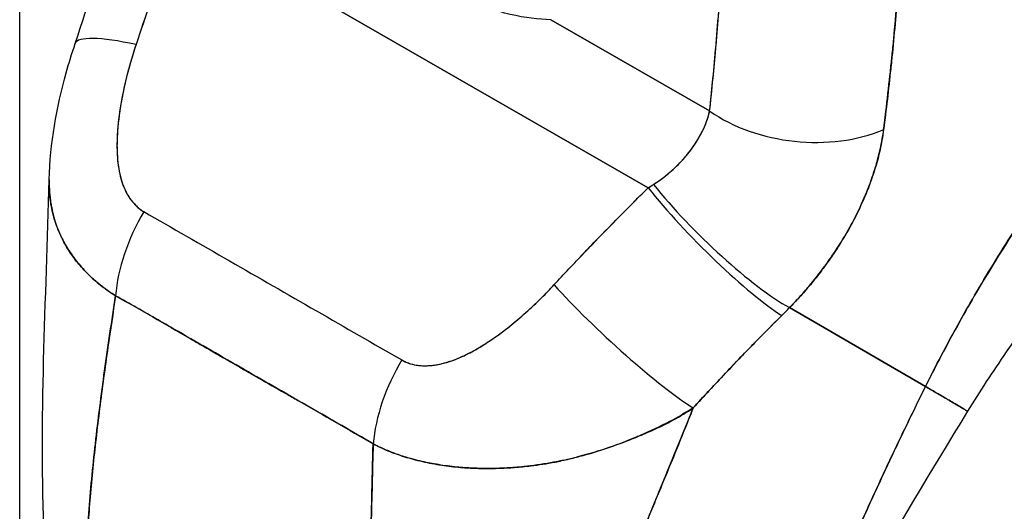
# Model space of a CAD drawing. Extents: x 807 to 1172, y 30 to 260.
# Tile 155 of 214: x 1121.332 to 1122.571, y 113.081 to 113.699. Entities that reach past the tile are written whole.
import ezdxf

# ---------------------------------------------------------------- set-up
doc = ezdxf.new("R2010")
doc.units = 0
doc.header["$LTSCALE"] = 4
doc.header["$MEASUREMENT"] = 0
doc.layers.get('0').update_dxf_attribs({"linetype": 'CONTINUOUS'})

msp = doc.modelspace()

# ---------------------------------------------------------------- linework, layer by layer
for p, q in [((1121.3324, 137.3427), (1121.3324, 93.7753)), ((1121.5292, 113.8287), (1122.1232, 113.4876)), ((1122.1232, 113.4876), (1121.5292, 113.8287)), ((1122.0007, 113.6988), (1122.2005, 113.5841)), ((1122.2005, 113.5841), (1122.0007, 113.6988)), ((1122.014, 113.3755), (1122.014, 113.3755)), ((1122.472, 113.2378), (1122.3011, 113.337)), ((1122.3011, 113.337), (1122.472, 113.2378)), ((1122.2473, 113.2828), (1122.2473, 113.2828))]:
    msp.add_line(p, q)
for centre, major_axis, ratio, start_param, end_param in [((1122.2387, 113.6323), (-0.0362, 0.0579), 0.55296, 6.054183, 6.054196), ((1121.5601, 113.6155), (-0.1578, 0.0535), 0.16876, 5.309456, 6.283192), ((1121.5601, 113.6155), (-0.1578, 0.0535), 0.16876, 5.309456, 6.283192), ((1122.1861, 113.5995), (0.027, -0.0432), 0.552959, 1.762772, 1.762851), ((1122.1799, 113.5955), (-0.0218, 0.0348), 0.55296, 4.549654, 4.549774), ((1122.3183, 113.6519), (-0.1656, 0.0177), 0.638822, 0.850182, 2.294028), ((1122.3183, 113.6519), (0.1656, -0.0177), 0.638823, 3.991777, 5.435629), ((1122.1799, 113.5955), (-0.0218, 0.0348), 0.552969, 3.897156, 3.89717), ((1122.1861, 113.5995), (0.027, -0.0432), 0.552995, 0.568745, 0.568754), ((1122.0222, 113.5308), (0.2117, 0.098), 0.368693, 5.032916, 5.068628), ((1122.0221, 113.5309), (0.2118, 0.0979), 0.369348, 5.033016, 5.068724), ((1122.2044, 113.4355), (0.117, -0.1186), 0.154633, 4.111882, 5.690605), ((1122.2044, 113.4355), (-0.117, 0.1186), 0.154633, 0.970291, 2.549012), ((1122.2146, 113.4458), (-0.1193, 0.1162), 0.189059, 0.979731, 2.545471), ((1122.2146, 113.4458), (0.1193, -0.1162), 0.18906, 4.121324, 5.687063), ((1121.5699, 113.4055), (0.0822, 0.1449), 0.578723, 1.539576, 2.24744), ((1121.5699, 113.4055), (-0.0822, -0.1449), 0.578723, 4.681168, 5.389033), ((1121.9763, 113.3522), (0.0166, 0.0289), 0.578826, 5.28621, 5.288828), ((1122.0069, 113.3699), (-0.00999, -0.00001), 0.575125, 1.237546, 1.238874), ((1122.0069, 113.3699), (0.00999, 0.00001), 0.575125, 4.379139, 4.380466), ((1122.0859, 113.3134), (-0.1222, 0.1132), 0.124258, 0.964025, 2.552973), ((1122.0859, 113.3134), (0.1222, -0.1132), 0.124257, 4.105617, 5.694566), ((1122.1314, 113.4186), (0.2793, 0.2315), 0.483307, 4.891503, 4.930611), ((1122.1314, 113.4186), (-0.2792, -0.2315), 0.483289, 1.7499, 1.789015), ((1121.8946, 113.2191), (0.0837, 0.144), 0.578918, 1.545598, 2.253463), ((1121.8946, 113.2191), (-0.0837, -0.144), 0.578918, 4.687191, 5.395055), ((1121.6981, 113.2194), (-0.0498, -0.0867), 0.578826, 4.782797, 4.784329), ((1121.8371, 113.1396), (-0.0448, -0.078), 0.578826, 4.782379, 4.78244)]:
    msp.add_ellipse(centre, major_axis=major_axis, ratio=ratio, start_param=start_param, end_param=end_param)
for points, knots in [([(1122.472, 113.2378), (1122.4828, 113.2596), (1122.4948, 113.2826), (1122.508, 113.3066), (1122.5212, 113.3307), (1122.5357, 113.3558), (1122.5515, 113.3819), (1122.5673, 113.4079), (1122.5845, 113.4349), (1122.6031, 113.4626), (1122.6217, 113.4904), (1122.6418, 113.5188), (1122.6633, 113.5478), (1122.6848, 113.5767), (1122.7079, 113.6062), (1122.7324, 113.6359), (1122.7569, 113.6656), (1122.783, 113.6955), (1122.8105, 113.7253), (1122.8381, 113.7551), (1122.8671, 113.7848), (1122.8976, 113.8141), (1122.9281, 113.8433), (1122.9601, 113.8721), (1122.9934, 113.9)], [0, 0, 0, 0, 0.124948, 0.124948, 0.124948, 0.249955, 0.249955, 0.249955, 0.374963, 0.374963, 0.374963, 0.49997, 0.49997, 0.49997, 0.624978, 0.624978, 0.624978, 0.749985, 0.749985, 0.749985, 0.874993, 0.874993, 0.874993, 1, 1, 1, 1]), ([(1122.9934, 113.9), (1122.9838, 113.8919), (1122.9743, 113.8838), (1122.9649, 113.8756), (1122.9482, 113.861), (1122.9319, 113.8462), (1122.9159, 113.8313), (1122.8999, 113.8164), (1122.8843, 113.8013), (1122.8691, 113.7861), (1122.8539, 113.771), (1122.8391, 113.7557), (1122.8246, 113.7404), (1122.8102, 113.7251), (1122.7962, 113.7098), (1122.7825, 113.6944), (1122.7689, 113.6791), (1122.7557, 113.6638), (1122.7429, 113.6485), (1122.73, 113.6332), (1122.7176, 113.6179), (1122.7056, 113.6028), (1122.6935, 113.5876), (1122.6819, 113.5725), (1122.6707, 113.5576), (1122.6594, 113.5427), (1122.6486, 113.5278), (1122.6381, 113.5132), (1122.6277, 113.4985), (1122.6176, 113.484), (1122.6079, 113.4697), (1122.5982, 113.4554), (1122.5889, 113.4413), (1122.58, 113.4274), (1122.571, 113.4135), (1122.5624, 113.3998), (1122.5542, 113.3863), (1122.546, 113.3729), (1122.5381, 113.3597), (1122.5306, 113.3467), (1122.5231, 113.3338), (1122.516, 113.3211), (1122.5091, 113.3087), (1122.5023, 113.2963), (1122.4958, 113.2842), (1122.4896, 113.2723), (1122.4834, 113.2605), (1122.4775, 113.249), (1122.472, 113.2378)], [0, 0, 0, 0, 0.036069, 0.036069, 0.036069, 0.100331, 0.100331, 0.100331, 0.164593, 0.164593, 0.164593, 0.228855, 0.228855, 0.228855, 0.293118, 0.293118, 0.293118, 0.35738, 0.35738, 0.35738, 0.421642, 0.421642, 0.421642, 0.485904, 0.485904, 0.485904, 0.550166, 0.550166, 0.550166, 0.614429, 0.614429, 0.614429, 0.678691, 0.678691, 0.678691, 0.742953, 0.742953, 0.742953, 0.807215, 0.807215, 0.807215, 0.871477, 0.871477, 0.871477, 0.93574, 0.93574, 0.93574, 1, 1, 1, 1]), ([(1122.0007, 113.6988), (1121.9855, 113.699), (1121.9685, 113.7011), (1121.9496, 113.7055), (1121.9308, 113.7099), (1121.9101, 113.7166), (1121.8897, 113.7257), (1121.8692, 113.7349), (1121.849, 113.7464), (1121.8294, 113.7603), (1121.8099, 113.7741), (1121.7909, 113.7902), (1121.7734, 113.8066), (1121.756, 113.823), (1121.7402, 113.8399), (1121.7248, 113.8573)], [0, 0, 0, 0, 0.2, 0.2, 0.2, 0.4, 0.4, 0.4, 0.6, 0.6, 0.6, 0.8, 0.8, 0.8, 1, 1, 1, 1]), ([(1122.2005, 113.5841), (1122.2034, 113.611), (1122.206, 113.6385), (1122.2085, 113.6666), (1122.2109, 113.6947), (1122.2131, 113.7234), (1122.2151, 113.7527), (1122.2171, 113.782), (1122.2189, 113.8118), (1122.2204, 113.8422)], [0, 0, 0, 0, 0.333333, 0.333333, 0.333333, 0.666667, 0.666667, 0.666667, 1, 1, 1, 1]), ([(1122.2005, 113.5841), (1122.2031, 113.6084), (1122.2055, 113.6328), (1122.2077, 113.6575), (1122.2103, 113.6874), (1122.2127, 113.7175), (1122.2147, 113.7478), (1122.2169, 113.7791), (1122.2188, 113.8106), (1122.2204, 113.8422)], [0, 0, 0, 0, 0.288491, 0.288491, 0.288491, 0.638459, 0.638459, 0.638459, 1, 1, 1, 1]), ([(1121.5292, 113.8287), (1121.5249, 113.8138), (1121.5206, 113.799), (1121.5161, 113.7843), (1121.5151, 113.7808), (1121.514, 113.7773), (1121.5129, 113.7737), (1121.5081, 113.7579), (1121.5033, 113.7423), (1121.4983, 113.7268), (1121.4976, 113.7245), (1121.4969, 113.7223), (1121.4962, 113.72), (1121.4905, 113.7023), (1121.4847, 113.6848), (1121.4788, 113.6675)], [0, 0, 0, 0, 0.268639, 0.268639, 0.268639, 0.333333, 0.333333, 0.333333, 0.623788, 0.623788, 0.623788, 0.666667, 0.666667, 0.666667, 1, 1, 1, 1]), ([(1121.5292, 113.8287), (1121.5239, 113.8102), (1121.5184, 113.7918), (1121.5129, 113.7737), (1121.5074, 113.7556), (1121.5018, 113.7376), (1121.4961, 113.72), (1121.4905, 113.7023), (1121.4847, 113.6848), (1121.4788, 113.6675)], [0, 0, 0, 0, 0.333333, 0.333333, 0.333333, 0.666667, 0.666667, 0.666667, 1, 1, 1, 1]), ([(1122.4194, 113.5609), (1122.4198, 113.5636), (1122.4201, 113.5663), (1122.4204, 113.569), (1122.421, 113.5738), (1122.4215, 113.5786), (1122.4221, 113.5834), (1122.4239, 113.5985), (1122.4257, 113.6136), (1122.4273, 113.6285), (1122.428, 113.635), (1122.4287, 113.6415), (1122.4294, 113.648), (1122.4296, 113.6498), (1122.4298, 113.6516), (1122.43, 113.6534), (1122.4307, 113.6606), (1122.4314, 113.6678), (1122.4321, 113.6749), (1122.4336, 113.6911), (1122.435, 113.7071), (1122.4363, 113.7229), (1122.4367, 113.7282), (1122.4371, 113.7334), (1122.4375, 113.7387), (1122.4376, 113.7401), (1122.4377, 113.7415), (1122.4379, 113.7429), (1122.4387, 113.7533), (1122.4394, 113.7636), (1122.4402, 113.7738), (1122.4415, 113.7923), (1122.4428, 113.8105), (1122.4438, 113.8281)], [0, 0, 0, 0, 0.029161, 0.029161, 0.029161, 0.080621, 0.080621, 0.080621, 0.243196, 0.243196, 0.243196, 0.313778, 0.313778, 0.313778, 0.333333, 0.333333, 0.333333, 0.41251, 0.41251, 0.41251, 0.591045, 0.591045, 0.591045, 0.650584, 0.650584, 0.650584, 0.666667, 0.666667, 0.666667, 0.784923, 0.784923, 0.784923, 1, 1, 1, 1]), ([(1122.4438, 113.8281), (1122.4419, 113.7967), (1122.4397, 113.7657), (1122.4373, 113.7354), (1122.4372, 113.7339), (1122.437, 113.7324), (1122.4369, 113.7308), (1122.4346, 113.7021), (1122.4321, 113.674), (1122.4293, 113.6464), (1122.429, 113.6433), (1122.4286, 113.6403), (1122.4283, 113.6373), (1122.4256, 113.6114), (1122.4226, 113.5859), (1122.4194, 113.5609)], [0, 0, 0, 0, 0.333333, 0.333333, 0.333333, 0.350215, 0.350215, 0.350215, 0.666667, 0.666667, 0.666667, 0.701162, 0.701162, 0.701162, 1, 1, 1, 1]), ([(1121.3696, 113.498), (1121.3707, 113.5431), (1121.3789, 113.5882), (1121.3944, 113.6445), (1121.3982, 113.6568), (1121.4023, 113.6689)], [0, 0, 0, 0, 0.4156798, 0.4156798, 0.5322905, 0.5322905, 0.5322905, 0.5322905]), ([(1121.4788, 113.6675), (1121.4738, 113.6521), (1121.4695, 113.6374), (1121.4661, 113.6233), (1121.4626, 113.6093), (1121.4601, 113.5959), (1121.4582, 113.5832), (1121.4564, 113.5705), (1121.4552, 113.5584), (1121.4549, 113.5471), (1121.4546, 113.5358), (1121.4551, 113.5253), (1121.4565, 113.5156), (1121.4578, 113.5059), (1121.46, 113.4972), (1121.463, 113.4895), (1121.466, 113.4819), (1121.4699, 113.4753), (1121.4742, 113.47), (1121.4786, 113.4647), (1121.4833, 113.4605), (1121.4887, 113.4576)], [0, 0, 0, 0, 0.142857, 0.142857, 0.142857, 0.285714, 0.285714, 0.285714, 0.428571, 0.428571, 0.428571, 0.571429, 0.571429, 0.571429, 0.714286, 0.714286, 0.714286, 0.857143, 0.857143, 0.857143, 1, 1, 1, 1]), ([(1121.4788, 113.6675), (1121.4763, 113.6601), (1121.474, 113.6526), (1121.4718, 113.645), (1121.4693, 113.6363), (1121.467, 113.6276), (1121.465, 113.6189), (1121.463, 113.6103), (1121.4613, 113.6016), (1121.4598, 113.5931), (1121.4585, 113.5854), (1121.4574, 113.5777), (1121.4565, 113.5702), (1121.4558, 113.5635), (1121.4553, 113.5569), (1121.455, 113.5504), (1121.4549, 113.5479), (1121.4549, 113.5455), (1121.4549, 113.543), (1121.4548, 113.5397), (1121.4549, 113.5364), (1121.455, 113.5331), (1121.4551, 113.5279), (1121.4555, 113.5229), (1121.4561, 113.518), (1121.4567, 113.5135), (1121.4574, 113.5091), (1121.4583, 113.5049), (1121.4592, 113.501), (1121.4602, 113.4973), (1121.4615, 113.4937), (1121.4618, 113.4928), (1121.4621, 113.4919), (1121.4624, 113.491), (1121.4633, 113.4887), (1121.4643, 113.4864), (1121.4653, 113.4842), (1121.4667, 113.4815), (1121.4681, 113.4788), (1121.4697, 113.4764), (1121.4711, 113.4741), (1121.4727, 113.4719), (1121.4743, 113.4699), (1121.4759, 113.4681), (1121.4775, 113.4663), (1121.4792, 113.4647), (1121.4807, 113.4633), (1121.4823, 113.4619), (1121.484, 113.4607), (1121.4855, 113.4596), (1121.4871, 113.4585), (1121.4887, 113.4576)], [0, 0, 0, 0, 0.090139, 0.090139, 0.090139, 0.192543, 0.192543, 0.192543, 0.294178, 0.294178, 0.294178, 0.386219, 0.386219, 0.386219, 0.468683, 0.468683, 0.468683, 0.5, 0.5, 0.5, 0.543483, 0.543483, 0.543483, 0.612641, 0.612641, 0.612641, 0.676614, 0.676614, 0.676614, 0.73542, 0.73542, 0.73542, 0.75, 0.75, 0.75, 0.789344, 0.789344, 0.789344, 0.838902, 0.838902, 0.838902, 0.884415, 0.884415, 0.884415, 0.926226, 0.926226, 0.926226, 0.964707, 0.964707, 0.964707, 1, 1, 1, 1]), ([(1122.8824, 113.6152), (1122.8512, 113.591), (1122.8174, 113.5619), (1122.7486, 113.496), (1122.7129, 113.4581), (1122.6418, 113.3748), (1122.6058, 113.3279), (1122.5565, 113.2564), (1122.5401, 113.2314), (1122.525, 113.2067)], [0, 0, 0, 0, 0.446383, 0.446383, 0.917033, 0.917033, 1.437188, 1.437188, 1.71586, 1.71586, 1.71586, 1.71586]), ([(1122.1299, 113.4918), (1122.143, 113.5004), (1122.1545, 113.51), (1122.1642, 113.5202), (1122.174, 113.5304), (1122.1819, 113.5414), (1122.1879, 113.5522), (1122.194, 113.563), (1122.1982, 113.5737), (1122.2005, 113.5841)], [0, 0, 0, 0, 0.333333, 0.333333, 0.333333, 0.666667, 0.666667, 0.666667, 1, 1, 1, 1]), ([(1122.1299, 113.4918), (1122.1322, 113.4933), (1122.1344, 113.4948), (1122.1366, 113.4963), (1122.1393, 113.4982), (1122.1419, 113.5002), (1122.1445, 113.5022), (1122.1472, 113.5044), (1122.1499, 113.5066), (1122.1525, 113.5089), (1122.1553, 113.5114), (1122.1581, 113.5139), (1122.1607, 113.5166), (1122.1636, 113.5195), (1122.1664, 113.5225), (1122.1691, 113.5255), (1122.172, 113.5289), (1122.1748, 113.5324), (1122.1775, 113.536), (1122.1804, 113.54), (1122.1831, 113.544), (1122.1856, 113.5481), (1122.1884, 113.5528), (1122.1908, 113.5574), (1122.193, 113.5621), (1122.1954, 113.5674), (1122.1974, 113.5726), (1122.1989, 113.5778), (1122.1995, 113.5799), (1122.2, 113.582), (1122.2005, 113.5841)], [0, 0, 0, 0, 0.060949, 0.060949, 0.060949, 0.135639, 0.135639, 0.135639, 0.215708, 0.215708, 0.215708, 0.303486, 0.303486, 0.303486, 0.401292, 0.401292, 0.401292, 0.511372, 0.511372, 0.511372, 0.635855, 0.635855, 0.635855, 0.776826, 0.776826, 0.776826, 0.936006, 0.936006, 0.936006, 1, 1, 1, 1]), ([(1122.3011, 113.337), (1122.3076, 113.3437), (1122.3139, 113.3506), (1122.3199, 113.3574), (1122.3235, 113.3616), (1122.327, 113.3657), (1122.3304, 113.3698), (1122.3356, 113.3762), (1122.3406, 113.3826), (1122.3452, 113.3889), (1122.3472, 113.3916), (1122.3491, 113.3943), (1122.351, 113.3969), (1122.3536, 113.4005), (1122.3561, 113.4042), (1122.3584, 113.4077), (1122.3653, 113.4181), (1122.3714, 113.4282), (1122.3768, 113.4379), (1122.3794, 113.4426), (1122.3818, 113.4472), (1122.3841, 113.4517), (1122.3895, 113.4623), (1122.3941, 113.4724), (1122.3981, 113.4823), (1122.4011, 113.4896), (1122.4037, 113.4968), (1122.406, 113.5038), (1122.4082, 113.5102), (1122.4101, 113.5166), (1122.4118, 113.5228), (1122.413, 113.5273), (1122.4141, 113.5318), (1122.4151, 113.5362), (1122.417, 113.5446), (1122.4185, 113.5528), (1122.4194, 113.5609)], [0, 0, 0, 0, 0.078629, 0.078629, 0.078629, 0.12616, 0.12616, 0.12616, 0.2, 0.2, 0.2, 0.231421, 0.231421, 0.231421, 0.274676, 0.274676, 0.274676, 0.4, 0.4, 0.4, 0.460013, 0.460013, 0.460013, 0.6, 0.6, 0.6, 0.704237, 0.704237, 0.704237, 0.8, 0.8, 0.8, 0.868687, 0.868687, 0.868687, 1, 1, 1, 1]), ([(1122.4194, 113.5609), (1122.4188, 113.5563), (1122.4181, 113.5516), (1122.4172, 113.5469), (1122.4151, 113.5354), (1122.4122, 113.5235), (1122.4085, 113.5113), (1122.4081, 113.5102), (1122.4078, 113.5091), (1122.4074, 113.508), (1122.4044, 113.4985), (1122.4008, 113.4888), (1122.3968, 113.4791), (1122.393, 113.4701), (1122.3889, 113.4611), (1122.3843, 113.452), (1122.384, 113.4514), (1122.3837, 113.4509), (1122.3835, 113.4504), (1122.3792, 113.442), (1122.3745, 113.4336), (1122.3694, 113.4252), (1122.365, 113.4178), (1122.3602, 113.4104), (1122.3552, 113.403), (1122.3533, 113.4001), (1122.3513, 113.3973), (1122.3493, 113.3945), (1122.3466, 113.3908), (1122.3439, 113.3871), (1122.3411, 113.3834), (1122.3367, 113.3775), (1122.332, 113.3716), (1122.3272, 113.3658), (1122.3227, 113.3604), (1122.318, 113.3551), (1122.3132, 113.3498), (1122.3093, 113.3455), (1122.3052, 113.3412), (1122.3011, 113.337)], [0.0000044, 0.0000044, 0.0000044, 0.0000044, 0.0678171, 0.0678171, 0.0678171, 0.2345881, 0.2345881, 0.2345881, 0.25, 0.25, 0.25, 0.3801488, 0.3801488, 0.3801488, 0.5, 0.5, 0.5, 0.5068381, 0.5068381, 0.5068381, 0.6171483, 0.6171483, 0.6171483, 0.7134049, 0.7134049, 0.7134049, 0.75, 0.75, 0.75, 0.7981314, 0.7981314, 0.7981314, 0.8740429, 0.8740429, 0.8740429, 0.9437858, 0.9437858, 0.9437858, 1, 1, 1, 1]), ([(1121.4531, 113.3519), (1121.4491, 113.3544), (1121.4452, 113.357), (1121.4414, 113.3597), (1121.4373, 113.3627), (1121.4334, 113.3657), (1121.4296, 113.3689), (1121.4256, 113.3723), (1121.4217, 113.3759), (1121.418, 113.3795), (1121.4165, 113.3811), (1121.4149, 113.3826), (1121.4135, 113.3842), (1121.4112, 113.3867), (1121.409, 113.3891), (1121.4069, 113.3917), (1121.4031, 113.3962), (1121.3996, 113.4008), (1121.3964, 113.4056), (1121.393, 113.4107), (1121.3898, 113.4159), (1121.387, 113.4213), (1121.3864, 113.4224), (1121.3859, 113.4235), (1121.3854, 113.4246), (1121.3831, 113.4293), (1121.381, 113.4341), (1121.3792, 113.4391), (1121.3768, 113.4454), (1121.3749, 113.452), (1121.3734, 113.4587), (1121.3724, 113.463), (1121.3717, 113.4673), (1121.3711, 113.4717), (1121.3707, 113.4745), (1121.3704, 113.4773), (1121.3701, 113.4802), (1121.3696, 113.486), (1121.3695, 113.4919), (1121.3696, 113.498)], [0, 0, 0, 0, 0.0451309, 0.0451309, 0.0451309, 0.0934261, 0.0934261, 0.0934261, 0.1448843, 0.1448843, 0.1448843, 0.1666667, 0.1666667, 0.1666667, 0.1998145, 0.1998145, 0.1998145, 0.2585241, 0.2585241, 0.2585241, 0.3210109, 0.3210109, 0.3210109, 0.3333333, 0.3333333, 0.3333333, 0.3871157, 0.3871157, 0.3871157, 0.4564187, 0.4564187, 0.4564187, 0.5, 0.5, 0.5, 0.5282562, 0.5282562, 0.5282562, 0.5847966, 0.5847966, 0.5847966, 0.5847966]), ([(1121.3696, 113.4979), (1121.3695, 113.4939), (1121.3696, 113.4899), (1121.3698, 113.486), (1121.37, 113.481), (1121.3704, 113.4762), (1121.3711, 113.4714), (1121.3714, 113.4692), (1121.3718, 113.467), (1121.3722, 113.4648), (1121.3734, 113.4579), (1121.3751, 113.4512), (1121.3772, 113.4447), (1121.3793, 113.4382), (1121.3819, 113.4319), (1121.3848, 113.4257), (1121.385, 113.4253), (1121.3853, 113.4248), (1121.3855, 113.4244), (1121.3882, 113.4188), (1121.3913, 113.4134), (1121.3947, 113.4082), (1121.3965, 113.4054), (1121.3984, 113.4026), (1121.4004, 113.4), (1121.4024, 113.3972), (1121.4045, 113.3945), (1121.4067, 113.3919), (1121.4089, 113.3893), (1121.4112, 113.3867), (1121.4136, 113.3841), (1121.4158, 113.3817), (1121.4181, 113.3794), (1121.4205, 113.3771), (1121.4254, 113.3724), (1121.4306, 113.3679), (1121.4361, 113.3637), (1121.4415, 113.3595), (1121.4472, 113.3556), (1121.4531, 113.3519)], [0.4143994, 0.4143994, 0.4143994, 0.4143994, 0.4522165, 0.4522165, 0.4522165, 0.5, 0.5, 0.5, 0.5220636, 0.5220636, 0.5220636, 0.5918842, 0.5918842, 0.5918842, 0.6613555, 0.6613555, 0.6613555, 0.6666667, 0.6666667, 0.6666667, 0.7302356, 0.7302356, 0.7302356, 0.7640633, 0.7640633, 0.7640633, 0.7985194, 0.7985194, 0.7985194, 0.8333333, 0.8333333, 0.8333333, 0.8662447, 0.8662447, 0.8662447, 0.9333972, 0.9333972, 0.9333972, 1, 1, 1, 1]), ([(1122.0046, 113.3655), (1122.0171, 113.379), (1122.0298, 113.3925), (1122.0428, 113.406), (1122.0444, 113.4077), (1122.0461, 113.4095), (1122.0478, 113.4112), (1122.0591, 113.423), (1122.0706, 113.4348), (1122.0823, 113.4467), (1122.0849, 113.4493), (1122.0875, 113.452), (1122.0901, 113.4546), (1122.101, 113.4656), (1122.112, 113.4766), (1122.1232, 113.4876)], [0, 0, 0, 0, 0.333333, 0.333333, 0.333333, 0.376093, 0.376093, 0.376093, 0.666667, 0.666667, 0.666667, 0.731304, 0.731304, 0.731304, 1, 1, 1, 1]), ([(1122.0046, 113.3655), (1122.0171, 113.379), (1122.0298, 113.3925), (1122.0427, 113.406), (1122.0557, 113.4195), (1122.0689, 113.4331), (1122.0823, 113.4467), (1122.0957, 113.4603), (1122.1093, 113.4739), (1122.1232, 113.4876)], [0, 0, 0, 0, 0.333333, 0.333333, 0.333333, 0.666667, 0.666667, 0.666667, 1, 1, 1, 1]), ([(1121.4887, 113.4576), (1121.5245, 113.4371), (1121.5603, 113.4165), (1121.5966, 113.3957), (1121.6328, 113.3749), (1121.6694, 113.3538), (1121.7057, 113.333), (1121.7419, 113.3122), (1121.7777, 113.2916), (1121.8133, 113.2712)], [0, 0, 0, 0, 0.333333, 0.333333, 0.333333, 0.666667, 0.666667, 0.666667, 1, 1, 1, 1]), ([(1121.8133, 113.2712), (1121.815, 113.2702), (1121.8167, 113.2693), (1121.8186, 113.2685), (1121.8205, 113.2677), (1121.8225, 113.267), (1121.8246, 113.2664), (1121.8268, 113.2657), (1121.8291, 113.2652), (1121.8315, 113.2648), (1121.8341, 113.2644), (1121.8367, 113.2642), (1121.8394, 113.264), (1121.8423, 113.2639), (1121.8453, 113.264), (1121.8483, 113.2642), (1121.8508, 113.2644), (1121.8533, 113.2646), (1121.8559, 113.265), (1121.8567, 113.2652), (1121.8576, 113.2653), (1121.8584, 113.2655), (1121.8622, 113.2661), (1121.866, 113.2671), (1121.8698, 113.2682), (1121.8741, 113.2694), (1121.8783, 113.271), (1121.8826, 113.2727), (1121.8873, 113.2746), (1121.8921, 113.2768), (1121.8968, 113.2792), (1121.8998, 113.2807), (1121.9028, 113.2823), (1121.9058, 113.284), (1121.9081, 113.2853), (1121.9103, 113.2866), (1121.9125, 113.2879), (1121.9183, 113.2914), (1121.9241, 113.2953), (1121.9299, 113.2993), (1121.9363, 113.3038), (1121.9427, 113.3086), (1121.949, 113.3136), (1121.9559, 113.3191), (1121.9627, 113.3249), (1121.9694, 113.3309), (1121.976, 113.3368), (1121.9826, 113.343), (1121.9889, 113.3492), (1121.9943, 113.3546), (1121.9996, 113.36), (1122.0046, 113.3655)], [0, 0, 0, 0, 0.036619, 0.036619, 0.036619, 0.07542, 0.07542, 0.07542, 0.116832, 0.116832, 0.116832, 0.161518, 0.161518, 0.161518, 0.2101, 0.2101, 0.2101, 0.25, 0.25, 0.25, 0.263174, 0.263174, 0.263174, 0.321517, 0.321517, 0.321517, 0.385689, 0.385689, 0.385689, 0.455959, 0.455959, 0.455959, 0.5, 0.5, 0.5, 0.532725, 0.532725, 0.532725, 0.617421, 0.617421, 0.617421, 0.711301, 0.711301, 0.711301, 0.813465, 0.813465, 0.813465, 0.914177, 0.914177, 0.914177, 1, 1, 1, 1]), ([(1121.8133, 113.2712), (1121.8186, 113.268), (1121.8246, 113.2659), (1121.8314, 113.2648), (1121.8383, 113.2637), (1121.846, 113.2636), (1121.8543, 113.2648), (1121.8626, 113.2659), (1121.8714, 113.2684), (1121.8806, 113.2719), (1121.8899, 113.2755), (1121.8995, 113.2803), (1121.9094, 113.2861), (1121.9193, 113.2919), (1121.9294, 113.2987), (1121.9398, 113.3065), (1121.9502, 113.3143), (1121.9608, 113.3231), (1121.9717, 113.3329), (1121.9825, 113.3427), (1121.9935, 113.3536), (1122.0046, 113.3655)], [0, 0, 0, 0, 0.142857, 0.142857, 0.142857, 0.285714, 0.285714, 0.285714, 0.428571, 0.428571, 0.428571, 0.571429, 0.571429, 0.571429, 0.714286, 0.714286, 0.714286, 0.857143, 0.857143, 0.857143, 1, 1, 1, 1]), ([(1121.4156, 112.9961), (1121.4161, 113.0224), (1121.4174, 113.0499), (1121.4195, 113.0783), (1121.4215, 113.1067), (1121.4243, 113.136), (1121.4277, 113.1659), (1121.4311, 113.1959), (1121.435, 113.2266), (1121.4393, 113.2577), (1121.4436, 113.2887), (1121.4483, 113.3202), (1121.4531, 113.3519)], [0, 0, 0, 0, 0.250198, 0.250198, 0.250198, 0.500396, 0.500396, 0.500396, 0.750593, 0.750593, 0.750593, 1, 1, 1, 1]), ([(1121.4531, 113.3519), (1121.4498, 113.3303), (1121.4466, 113.3087), (1121.4435, 113.2874), (1121.4398, 113.2613), (1121.4362, 113.2356), (1121.433, 113.2102), (1121.4298, 113.1849), (1121.4269, 113.1599), (1121.4245, 113.1355), (1121.422, 113.111), (1121.42, 113.0871), (1121.4185, 113.0638), (1121.417, 113.0406), (1121.416, 113.0179), (1121.4156, 112.9961)], [0, 0, 0, 0, 0.170255, 0.170255, 0.170255, 0.377691, 0.377691, 0.377691, 0.585128, 0.585128, 0.585128, 0.792564, 0.792564, 0.792564, 1, 1, 1, 1]), ([(1121.4531, 113.3519), (1121.4687, 113.3431), (1121.4842, 113.3343), (1121.4998, 113.3253), (1121.5151, 113.3165), (1121.5305, 113.3076), (1121.546, 113.2986), (1121.5506, 113.296), (1121.5551, 113.2934), (1121.5597, 113.2907), (1121.5704, 113.2845), (1121.5812, 113.2783), (1121.592, 113.2721), (1121.6073, 113.2632), (1121.6227, 113.2544), (1121.6381, 113.2456), (1121.6486, 113.2396), (1121.6591, 113.2336), (1121.6696, 113.2276), (1121.6745, 113.2248), (1121.6793, 113.222), (1121.6842, 113.2193), (1121.6998, 113.2104), (1121.7152, 113.2016), (1121.7305, 113.1928), (1121.7461, 113.1838), (1121.7616, 113.1749), (1121.7771, 113.1658)], [0, 0, 0, 0, 0.146953, 0.146953, 0.146953, 0.291147, 0.291147, 0.291147, 0.333333, 0.333333, 0.333333, 0.431915, 0.431915, 0.431915, 0.570999, 0.570999, 0.570999, 0.666667, 0.666667, 0.666667, 0.711352, 0.711352, 0.711352, 0.854594, 0.854594, 0.854594, 1, 1, 1, 1]), ([(1121.7771, 113.1658), (1121.7509, 113.1811), (1121.7245, 113.1962), (1121.698, 113.2114), (1121.6704, 113.2273), (1121.6427, 113.2431), (1121.615, 113.2591), (1121.5873, 113.275), (1121.5597, 113.291), (1121.5321, 113.3068), (1121.5236, 113.3117), (1121.515, 113.3166), (1121.5065, 113.3215), (1121.4887, 113.3317), (1121.4709, 113.3418), (1121.4531, 113.3519)], [0, 0, 0, 0, 0.24471, 0.24471, 0.24471, 0.500303, 0.500303, 0.500303, 0.755735, 0.755735, 0.755735, 0.834924, 0.834924, 0.834924, 1, 1, 1, 1]), ([(1122.1797, 113.2109), (1122.1924, 113.2249), (1122.2051, 113.2386), (1122.2177, 113.2518), (1122.2251, 113.2597), (1122.2325, 113.2675), (1122.2399, 113.2751), (1122.2402, 113.2754), (1122.2404, 113.2757), (1122.2407, 113.276), (1122.2455, 113.2809), (1122.2502, 113.2857), (1122.2549, 113.2905), (1122.2671, 113.3031), (1122.2793, 113.3152), (1122.2912, 113.327)], [0, 0, 0, 0, 0.333333, 0.333333, 0.333333, 0.531303, 0.531303, 0.531303, 0.538863, 0.538863, 0.538863, 0.666667, 0.666667, 0.666667, 1, 1, 1, 1]), ([(1122.2912, 113.327), (1122.2806, 113.3166), (1122.2701, 113.306), (1122.2597, 113.2955), (1122.2463, 113.2818), (1122.2331, 113.2681), (1122.22, 113.2542), (1122.2064, 113.2399), (1122.193, 113.2255), (1122.1797, 113.2109)], [0, 0, 0, 0, 0.2755, 0.2755, 0.2755, 0.631774, 0.631774, 0.631774, 1, 1, 1, 1]), ([(1122.2517, 112.7441), (1122.2602, 112.7643), (1122.2687, 112.7843), (1122.2771, 112.8041), (1122.2855, 112.8239), (1122.2939, 112.8436), (1122.3023, 112.8633), (1122.3107, 112.8831), (1122.3191, 112.9028), (1122.3277, 112.9227), (1122.3362, 112.9426), (1122.3449, 112.9626), (1122.3537, 112.9829), (1122.3626, 113.0031), (1122.3716, 113.0235), (1122.3809, 113.0442), (1122.3902, 113.0649), (1122.3997, 113.0859), (1122.4095, 113.1071), (1122.4193, 113.1284), (1122.4293, 113.1499), (1122.4398, 113.1717), (1122.4502, 113.1934), (1122.4609, 113.2155), (1122.472, 113.2378)], [0, 0, 0, 0, 0.125006, 0.125006, 0.125006, 0.250011, 0.250011, 0.250011, 0.375017, 0.375017, 0.375017, 0.500022, 0.500022, 0.500022, 0.625028, 0.625028, 0.625028, 0.750033, 0.750033, 0.750033, 0.875039, 0.875039, 0.875039, 1, 1, 1, 1]), ([(1122.472, 113.2378), (1122.4609, 113.2155), (1122.4502, 113.1934), (1122.4397, 113.1716), (1122.4293, 113.1499), (1122.4193, 113.1283), (1122.4095, 113.1071), (1122.3997, 113.0859), (1122.3902, 113.0649), (1122.3809, 113.0442), (1122.3716, 113.0235), (1122.3626, 113.0031), (1122.3537, 112.9828), (1122.3449, 112.9626), (1122.3362, 112.9426), (1122.3277, 112.9227), (1122.3191, 112.9028), (1122.3107, 112.8831), (1122.3023, 112.8633), (1122.2939, 112.8436), (1122.2855, 112.8239), (1122.2771, 112.8041), (1122.2687, 112.7843), (1122.2602, 112.7643), (1122.2517, 112.7441)], [0, 0, 0, 0, 0.124999, 0.124999, 0.124999, 0.25, 0.25, 0.25, 0.375, 0.375, 0.375, 0.5, 0.5, 0.5, 0.625, 0.625, 0.625, 0.75, 0.75, 0.75, 0.875, 0.875, 0.875, 1, 1, 1, 1]), ([(1122.525, 113.2067), (1122.525, 113.2067), (1122.525, 113.2068), (1122.5249, 113.2069), (1122.5248, 113.2069), (1122.5247, 113.207), (1122.5246, 113.207), (1122.5241, 113.2074), (1122.523, 113.208), (1122.5214, 113.2089), (1122.5204, 113.2096), (1122.5191, 113.2103), (1122.5176, 113.2112), (1122.5169, 113.2116), (1122.5162, 113.212), (1122.5154, 113.2125), (1122.513, 113.2139), (1122.5102, 113.2155), (1122.507, 113.2174), (1122.5047, 113.2187), (1122.5023, 113.2201), (1122.4997, 113.2217), (1122.4987, 113.2223), (1122.4976, 113.2229), (1122.4965, 113.2235), (1122.4929, 113.2256), (1122.4889, 113.2279), (1122.4847, 113.2304), (1122.4806, 113.2328), (1122.4764, 113.2352), (1122.472, 113.2378)], [0.4693708, 0.4693708, 0.4693708, 0.4693708, 0.5, 0.5, 0.5, 0.5170583, 0.5170583, 0.5170583, 0.6064626, 0.6064626, 0.6064626, 0.6666667, 0.6666667, 0.6666667, 0.6933072, 0.6933072, 0.6933072, 0.7767915, 0.7767915, 0.7767915, 0.8333333, 0.8333333, 0.8333333, 0.855634, 0.855634, 0.855634, 0.9296838, 0.9296838, 0.9296838, 1, 1, 1, 1]), ([(1122.472, 113.2378), (1122.4764, 113.2352), (1122.4806, 113.2328), (1122.4847, 113.2304), (1122.4889, 113.2279), (1122.4929, 113.2256), (1122.4965, 113.2235), (1122.4976, 113.2229), (1122.4987, 113.2223), (1122.4997, 113.2217), (1122.5023, 113.2201), (1122.5047, 113.2187), (1122.507, 113.2174), (1122.5102, 113.2155), (1122.513, 113.2139), (1122.5154, 113.2125), (1122.5162, 113.212), (1122.5169, 113.2116), (1122.5176, 113.2112), (1122.5191, 113.2103), (1122.5204, 113.2096), (1122.5214, 113.2089), (1122.523, 113.208), (1122.5241, 113.2074), (1122.5246, 113.207), (1122.5247, 113.207), (1122.5248, 113.2069), (1122.5249, 113.2069), (1122.525, 113.2068), (1122.525, 113.2067), (1122.525, 113.2067)], [0, 0, 0, 0, 0.0704243, 0.0704243, 0.0704243, 0.1445341, 0.1445341, 0.1445341, 0.1666667, 0.1666667, 0.1666667, 0.2233436, 0.2233436, 0.2233436, 0.3067348, 0.3067348, 0.3067348, 0.3333333, 0.3333333, 0.3333333, 0.3935461, 0.3935461, 0.3935461, 0.4829722, 0.4829722, 0.4829722, 0.5, 0.5, 0.5, 0.5306591, 0.5306591, 0.5306591, 0.5306591]), ([(1122.1797, 113.2109), (1122.1699, 113.2047), (1122.16, 113.199), (1122.1498, 113.1937), (1122.1378, 113.1874), (1122.1255, 113.1816), (1122.1129, 113.1762), (1122.1109, 113.1753), (1122.1088, 113.1744), (1122.1068, 113.1736), (1122.0959, 113.1691), (1122.0848, 113.1649), (1122.0737, 113.161), (1122.0611, 113.1567), (1122.0484, 113.1529), (1122.0359, 113.1497), (1122.0336, 113.1491), (1122.0313, 113.1485), (1122.029, 113.1479), (1122.0193, 113.1456), (1122.0098, 113.1436), (1122.0003, 113.1419), (1121.989, 113.1399), (1121.978, 113.1383), (1121.9671, 113.1372), (1121.9631, 113.1368), (1121.9591, 113.1364), (1121.9552, 113.1361), (1121.9488, 113.1356), (1121.9425, 113.1352), (1121.9362, 113.135), (1121.9265, 113.1347), (1121.9171, 113.1347), (1121.9078, 113.135), (1121.901, 113.1352), (1121.8942, 113.1356), (1121.8876, 113.1361), (1121.8858, 113.1363), (1121.884, 113.1364), (1121.8822, 113.1366), (1121.8744, 113.1374), (1121.8667, 113.1384), (1121.8593, 113.1396), (1121.8523, 113.1407), (1121.8455, 113.1421), (1121.8389, 113.1436), (1121.835, 113.1445), (1121.8312, 113.1454), (1121.8274, 113.1464), (1121.8252, 113.1471), (1121.823, 113.1477), (1121.8208, 113.1483), (1121.8152, 113.15), (1121.8098, 113.1517), (1121.8046, 113.1536), (1121.7996, 113.1555), (1121.7948, 113.1574), (1121.7901, 113.1595), (1121.7856, 113.1615), (1121.7813, 113.1636), (1121.7771, 113.1658)], [0, 0, 0, 0, 0.070099, 0.070099, 0.070099, 0.153227, 0.153227, 0.153227, 0.166667, 0.166667, 0.166667, 0.237919, 0.237919, 0.237919, 0.318443, 0.318443, 0.318443, 0.333333, 0.333333, 0.333333, 0.396446, 0.396446, 0.396446, 0.472282, 0.472282, 0.472282, 0.5, 0.5, 0.5, 0.545332, 0.545332, 0.545332, 0.61493, 0.61493, 0.61493, 0.666667, 0.666667, 0.666667, 0.680579, 0.680579, 0.680579, 0.742113, 0.742113, 0.742113, 0.799672, 0.799672, 0.799672, 0.833333, 0.833333, 0.833333, 0.853588, 0.853588, 0.853588, 0.904523, 0.904523, 0.904523, 0.953187, 0.953187, 0.953187, 1, 1, 1, 1]), ([(1121.7771, 113.1658), (1121.783, 113.1627), (1121.7893, 113.1597), (1121.7958, 113.157), (1121.8024, 113.1543), (1121.8093, 113.1519), (1121.8165, 113.1496), (1121.82, 113.1485), (1121.8236, 113.1475), (1121.8273, 113.1465), (1121.8311, 113.1455), (1121.8351, 113.1445), (1121.8391, 113.1436), (1121.843, 113.1427), (1121.847, 113.1418), (1121.8511, 113.141), (1121.8551, 113.1403), (1121.8592, 113.1396), (1121.8634, 113.139), (1121.8711, 113.1378), (1121.8791, 113.1368), (1121.8872, 113.1361), (1121.8879, 113.1361), (1121.8886, 113.136), (1121.8893, 113.136), (1121.8982, 113.1353), (1121.9074, 113.1349), (1121.9167, 113.1348), (1121.9261, 113.1347), (1121.9357, 113.1349), (1121.9455, 113.1355), (1121.9486, 113.1356), (1121.9517, 113.1358), (1121.9548, 113.1361), (1121.9616, 113.1366), (1121.9685, 113.1373), (1121.9754, 113.1381), (1121.9855, 113.1393), (1121.9957, 113.1409), (1122.0061, 113.1429), (1122.0074, 113.1432), (1122.0087, 113.1434), (1122.01, 113.1437), (1122.0162, 113.1449), (1122.0224, 113.1463), (1122.0287, 113.1479), (1122.0316, 113.1486), (1122.0344, 113.1493), (1122.0373, 113.1501), (1122.0477, 113.1529), (1122.0581, 113.156), (1122.0686, 113.1595), (1122.0788, 113.1629), (1122.089, 113.1666), (1122.0991, 113.1705), (1122.1015, 113.1715), (1122.1039, 113.1724), (1122.1062, 113.1733), (1122.1063, 113.1734), (1122.1065, 113.1734), (1122.1066, 113.1735), (1122.1138, 113.1764), (1122.121, 113.1794), (1122.1281, 113.1826), (1122.1373, 113.1867), (1122.1463, 113.1911), (1122.155, 113.1959), (1122.1635, 113.2005), (1122.1718, 113.2055), (1122.1797, 113.2109)], [0, 0, 0, 0, 0.066599, 0.066599, 0.066599, 0.13375, 0.13375, 0.13375, 0.166667, 0.166667, 0.166667, 0.201474, 0.201474, 0.201474, 0.235929, 0.235929, 0.235929, 0.269758, 0.269758, 0.269758, 0.333333, 0.333333, 0.333333, 0.338645, 0.338645, 0.338645, 0.408129, 0.408129, 0.408129, 0.47796, 0.47796, 0.47796, 0.5, 0.5, 0.5, 0.547804, 0.547804, 0.547804, 0.617158, 0.617158, 0.617158, 0.625768, 0.625768, 0.625768, 0.666667, 0.666667, 0.666667, 0.685425, 0.685425, 0.685425, 0.752265, 0.752265, 0.752265, 0.817289, 0.817289, 0.817289, 0.832593, 0.832593, 0.832593, 0.833333, 0.833333, 0.833333, 0.880153, 0.880153, 0.880153, 0.940933, 0.940933, 0.940933, 1, 1, 1, 1]), ([(1121.9941, 112.731), (1122.0014, 112.7553), (1122.0096, 112.7804), (1122.0184, 112.806), (1122.0273, 112.8316), (1122.0369, 112.8577), (1122.047, 112.8841), (1122.0571, 112.9105), (1122.0677, 112.9373), (1122.0785, 112.9642), (1122.0894, 112.9912), (1122.1006, 113.0183), (1122.1119, 113.0455), (1122.1232, 113.0728), (1122.1346, 113.1001), (1122.1459, 113.1274), (1122.1571, 113.1547), (1122.1683, 113.1821), (1122.1791, 113.2094), (1122.1793, 113.2099), (1122.1795, 113.2104), (1122.1797, 113.2109)], [0, 0, 0, 0, 0.166185, 0.166185, 0.166185, 0.332369, 0.332369, 0.332369, 0.498554, 0.498554, 0.498554, 0.664739, 0.664739, 0.664739, 0.830923, 0.830923, 0.830923, 0.997108, 0.997108, 0.997108, 1, 1, 1, 1]), ([(1122.1797, 113.2109), (1122.1716, 113.1903), (1122.1632, 113.1697), (1122.1548, 113.1491), (1122.1464, 113.1286), (1122.1379, 113.108), (1122.1293, 113.0875), (1122.1208, 113.067), (1122.1123, 113.0465), (1122.1038, 113.026), (1122.0954, 113.0056), (1122.087, 112.9852), (1122.0788, 112.9649), (1122.0706, 112.9447), (1122.0626, 112.9245), (1122.0548, 112.9045), (1122.0471, 112.8845), (1122.0396, 112.8647), (1122.0324, 112.8451), (1122.0252, 112.8255), (1122.0184, 112.8061), (1122.012, 112.7871), (1122.0056, 112.768), (1121.9996, 112.7493), (1121.9941, 112.731)], [0, 0, 0, 0, 0.125, 0.125, 0.125, 0.25, 0.25, 0.25, 0.375, 0.375, 0.375, 0.5, 0.5, 0.5, 0.625, 0.625, 0.625, 0.75, 0.75, 0.75, 0.875, 0.875, 0.875, 1, 1, 1, 1]), ([(1121.769, 112.7931), (1121.7692, 112.8151), (1121.7695, 112.8381), (1121.7699, 112.862), (1121.7703, 112.8859), (1121.7708, 112.9107), (1121.7714, 112.9362), (1121.772, 112.9617), (1121.7726, 112.9879), (1121.7733, 113.0147), (1121.774, 113.0416), (1121.7747, 113.0689), (1121.7754, 113.0967), (1121.776, 113.1195), (1121.7766, 113.1426), (1121.7771, 113.1658)], [0, 0, 0, 0, 0.207436, 0.207436, 0.207436, 0.414872, 0.414872, 0.414872, 0.622309, 0.622309, 0.622309, 0.829745, 0.829745, 0.829745, 1, 1, 1, 1]), ([(1121.7771, 113.1658), (1121.7763, 113.1318), (1121.7755, 113.0981), (1121.7746, 113.0651), (1121.7738, 113.032), (1121.7729, 112.9996), (1121.7721, 112.9681), (1121.7714, 112.9366), (1121.7707, 112.9061), (1121.7701, 112.8769), (1121.7696, 112.8476), (1121.7692, 112.8196), (1121.769, 112.7931)], [0, 0, 0, 0, 0.249407, 0.249407, 0.249407, 0.499604, 0.499604, 0.499604, 0.749802, 0.749802, 0.749802, 1, 1, 1, 1])]:
    msp.add_open_spline(points, degree=3, knots=knots)
for points in [[(1121.4023, 113.6689), (1121.4196, 113.72), (1121.4355, 113.7714), (1121.4504, 113.8229)], [(1122.2024, 113.6018), (1122.2024, 113.6018), (1122.2024, 113.6018), (1122.2024, 113.6018)], [(1122.2089, 113.5785), (1122.2089, 113.5785), (1122.2089, 113.5785), (1122.2089, 113.5785)], [(1121.3636, 113.0471), (1121.3564, 113.1942), (1121.366, 113.3462), (1121.3696, 113.498)], [(1121.4174, 113.3801), (1121.4174, 113.3801), (1121.4174, 113.3801), (1121.4174, 113.3801)], [(1121.6408, 113.244), (1121.6408, 113.2441), (1121.6409, 113.2441), (1121.6409, 113.2442)], [(1122.525, 113.2067), (1122.4332, 113.057), (1122.3439, 112.9073), (1122.2759, 112.7536)]]:
    msp.add_open_spline(points, degree=3)

doc.saveas('drawing.dxf')
